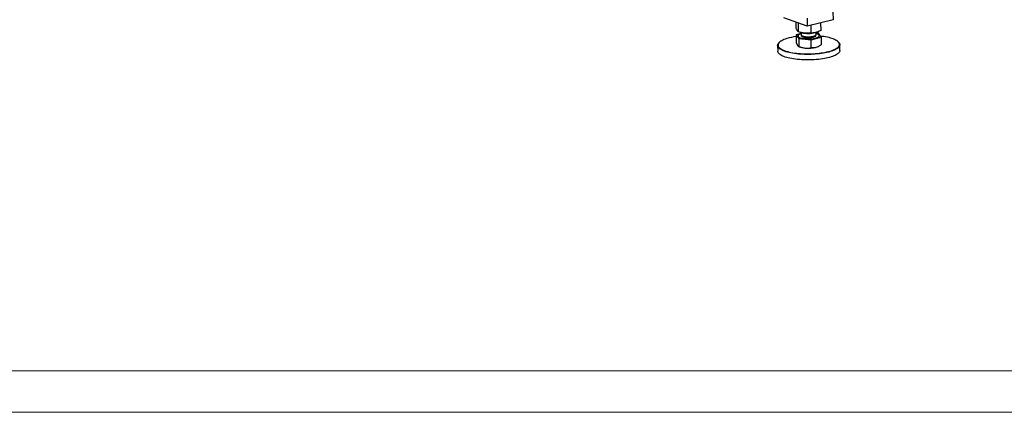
# Model space of a CAD drawing. Header units: millimetres. Extents: x 0 to 841, y 0 to 594.
# Tile 65 of 177: x 345 to 463, y 0 to 47. Entities that reach past the tile are written whole.
import ezdxf

# ---------------------------------------------------------------- set-up
doc = ezdxf.new("R2010")
doc.units = ezdxf.units.MM
doc.layers.add('TRAIT-FORT', color=4, linetype='Continuous', lineweight=25)

msp = doc.modelspace()

# ---------------------------------------------------------------- linework, layer by layer
at = {"color": 7, "linetype": 'Continuous', "lineweight": 18}
for p, q in [((836, 5), (5, 5)), ((841, 0), (0, 0))]:
    msp.add_line(p, q, dxfattribs=at)
at = {"layer": 'TRAIT-FORT', "color": 4, "linetype": 'Continuous', "lineweight": 25}
for p, q in [((439.647, 46.451), (436.827, 47.466)), ((442.753, 48.185), (442.764, 47.231)), ((438.308, 46.227), (438.299, 46.936)), ((438.614, 45.767), (438.602, 46.827)), ((439.637, 47.406), (439.647, 46.451)), ((442.764, 47.231), (439.647, 46.451)), ((440.116, 45.629), (440.106, 46.566)), ((441.312, 45.953), (441.302, 46.865)), ((438.916, 45.586), (438.317, 45.424)), ((438.317, 45.424), (438.623, 44.963)), ((438.317, 45.424), (438.328, 44.477)), ((438.541, 45.281), (438.541, 45.272)), ((438.882, 45.695), (439.013, 45.665)), ((438.914, 45.688), (438.917, 45.437)), ((440.126, 44.826), (441.321, 45.149)), ((440.616, 45.683), (440.688, 45.702)), ((440.717, 45.457), (440.714, 45.711)), ((441.015, 45.61), (440.715, 45.638)), ((441.321, 45.149), (441.015, 45.61)), ((441.097, 45.301), (441.097, 45.311)), ((441.321, 45.149), (441.332, 44.202)), ((436.082, 44.132), (436.09, 43.463)), ((436.312, 44.526), (436.265, 44.482)), ((438.588, 44.028), (438.677, 43.988)), ((438.623, 44.963), (440.126, 44.826)), ((438.623, 44.963), (438.634, 44.016)), ((440.136, 43.879), (440.126, 44.826)), ((440.991, 44.014), (441.039, 44.037)), ((443.39, 44.564), (443.342, 44.606)), ((443.589, 43.549), (443.582, 44.217))]:
    msp.add_line(p, q, dxfattribs=at)
at = {"layer": 'TRAIT-FORT', "color": 4, "linetype": 'Continuous', "lineweight": 25, "flags": 128}
for points in [[(437.181, 44.963), (437.009, 44.905), (436.85, 44.844), (436.706, 44.78), (436.577, 44.713), (436.463, 44.643), (436.366, 44.572), (436.285, 44.499), (436.22, 44.425), (436.173, 44.349), (436.144, 44.274), (436.132, 44.197), (436.137, 44.121), (436.161, 44.046), (436.201, 43.971), (436.259, 43.898), (436.334, 43.826), (436.426, 43.756), (436.534, 43.688), (436.658, 43.623), (436.796, 43.56), (436.95, 43.501), (437.117, 43.445), (437.296, 43.393), (437.488, 43.345), (437.692, 43.301), (437.905, 43.261), (438.127, 43.226), (438.358, 43.196), (438.596, 43.171), (438.839, 43.15), (439.087, 43.135), (439.339, 43.125), (439.593, 43.12), (439.849, 43.12), (440.104, 43.126), (440.358, 43.137), (440.609, 43.153), (440.857, 43.174), (441.1, 43.2), (441.336, 43.231), (441.566, 43.267), (441.787, 43.307), (441.999, 43.352), (442.201, 43.401), (442.391, 43.453), (442.57, 43.51), (442.735, 43.569), (442.886, 43.632), (443.023, 43.698), (443.144, 43.766), (443.25, 43.837), (443.339, 43.909), (443.412, 43.982), (443.468, 44.057), (443.506, 44.133), (443.527, 44.209), (443.53, 44.285), (443.516, 44.361), (443.484, 44.436), (443.434, 44.51), (443.368, 44.583), (443.284, 44.654), (443.185, 44.723), (443.069, 44.79), (442.937, 44.853), (442.791, 44.914), (442.631, 44.972), (442.458, 45.026), (442.272, 45.076), (442.074, 45.122), (441.866, 45.164), (441.648, 45.201), (441.421, 45.234), (441.251, 45.255)], [(438.916, 45.556), (438.838, 45.53), (438.748, 45.492), (438.673, 45.452), (438.614, 45.41), (438.572, 45.366), (438.548, 45.322), (438.541, 45.277), (438.553, 45.232), (438.582, 45.188), (438.629, 45.145), (438.692, 45.105), (438.771, 45.067), (438.865, 45.033), (438.972, 45.002), (439.091, 44.976), (439.221, 44.954), (439.358, 44.936), (439.503, 44.924), (439.651, 44.917), (439.802, 44.915), (439.953, 44.919), (440.103, 44.928), (440.248, 44.942), (440.387, 44.961), (440.519, 44.985), (440.64, 45.013), (440.75, 45.045), (440.847, 45.081), (440.93, 45.12), (440.997, 45.161), (441.047, 45.204), (441.08, 45.248), (441.096, 45.293), (441.093, 45.338), (441.073, 45.383), (441.073, 45.383)], [(438.541, 45.272), (438.542, 45.267), (438.553, 45.222), (438.582, 45.178), (438.629, 45.136), (438.692, 45.095), (438.771, 45.058), (438.865, 45.023), (438.972, 44.993), (439.091, 44.966), (439.221, 44.944), (439.358, 44.927), (439.503, 44.915), (439.651, 44.908), (439.802, 44.906), (439.953, 44.909), (440.103, 44.918), (440.248, 44.933), (440.387, 44.952), (440.519, 44.975), (440.64, 45.004), (440.75, 45.036), (440.847, 45.071), (440.93, 45.11), (440.997, 45.151), (441.047, 45.194), (441.08, 45.239), (441.096, 45.284), (441.097, 45.301)], [(438.917, 45.437), (438.924, 45.405), (438.949, 45.368), (438.99, 45.333), (439.047, 45.301), (439.119, 45.271), (439.205, 45.244), (439.303, 45.222), (439.411, 45.204), (439.526, 45.19), (439.648, 45.182), (439.772, 45.179), (439.898, 45.181), (440.022, 45.188), (440.142, 45.201), (440.255, 45.218), (440.361, 45.239), (440.455, 45.265), (440.537, 45.294), (440.605, 45.326), (440.658, 45.36), (440.695, 45.397), (440.714, 45.434), (440.717, 45.457)], [(438.919, 45.324), (438.93, 45.292), (438.958, 45.256), (439.004, 45.221), (439.065, 45.189), (439.141, 45.16), (439.23, 45.135), (439.33, 45.114), (439.44, 45.097), (439.557, 45.085), (439.68, 45.078), (439.805, 45.076), (439.93, 45.079), (440.053, 45.088), (440.172, 45.101), (440.284, 45.119), (440.386, 45.142), (440.478, 45.168), (440.557, 45.198), (440.621, 45.231), (440.67, 45.266), (440.702, 45.303), (440.717, 45.34), (440.718, 45.345)], [(441.073, 45.383), (441.035, 45.426), (440.98, 45.467), (440.908, 45.506), (440.822, 45.542), (440.721, 45.575), (440.716, 45.577)], [(443.39, 44.564), (443.416, 44.54), (443.484, 44.466), (443.534, 44.391), (443.566, 44.315), (443.581, 44.238), (443.577, 44.161), (443.556, 44.084), (443.518, 44.007), (443.461, 43.931), (443.387, 43.857), (443.297, 43.784), (443.19, 43.712), (443.066, 43.643), (442.928, 43.577), (442.774, 43.513), (442.607, 43.452), (442.427, 43.395), (442.234, 43.342), (442.029, 43.292), (441.814, 43.247), (441.59, 43.206), (441.357, 43.17), (441.117, 43.139), (440.871, 43.112), (440.62, 43.091), (440.365, 43.074), (440.108, 43.063), (439.849, 43.058), (439.591, 43.057), (439.333, 43.062), (439.078, 43.072), (438.826, 43.088), (438.579, 43.109), (438.339, 43.134), (438.105, 43.165), (437.879, 43.2), (437.663, 43.241), (437.457, 43.285), (437.263, 43.334), (437.08, 43.387), (436.911, 43.443), (436.756, 43.504), (436.615, 43.567), (436.49, 43.633), (436.381, 43.702), (436.288, 43.773), (436.212, 43.846), (436.153, 43.92), (436.112, 43.996), (436.088, 44.072), (436.082, 44.149), (436.095, 44.227), (436.125, 44.303), (436.172, 44.38), (436.237, 44.455), (436.265, 44.482)], [(442.526, 42.755), (442.339, 42.7), (442.14, 42.648), (441.931, 42.601), (441.711, 42.558), (441.482, 42.519), (441.246, 42.486), (441.003, 42.457), (440.754, 42.433), (440.501, 42.414), (440.245, 42.4), (439.987, 42.392), (439.728, 42.389), (439.469, 42.391), (439.213, 42.398), (438.959, 42.411), (438.71, 42.429), (438.466, 42.453), (438.228, 42.481), (437.999, 42.514), (437.778, 42.552), (437.567, 42.594), (437.366, 42.641), (437.178, 42.692), (437.002, 42.747), (436.839, 42.805), (436.691, 42.867), (436.558, 42.931), (436.441, 42.999), (436.34, 43.069), (436.255, 43.141), (436.188, 43.215), (436.138, 43.29), (436.105, 43.366), (436.091, 43.443), (436.09, 43.463)], [(443.589, 43.549), (443.589, 43.531), (443.577, 43.454), (443.547, 43.377), (443.499, 43.301), (443.434, 43.226), (443.352, 43.152), (443.253, 43.08), (443.138, 43.009), (443.007, 42.941), (442.861, 42.876), (442.7, 42.814), (442.526, 42.755)]]:
    msp.add_lwpolyline(points, dxfattribs=at)
at = {"layer": 'TRAIT-FORT', "color": 4, "linetype": 'Continuous', "lineweight": 25}
for centre, radius, start, end in [((439.31, 37.95), 7.329, 97.76938, 106.89063), ((439.773, 49.272), 3.686, 258.09812, 283.21487), ((439.527, 46.14), 2.314, 248.43972, 266.51296), ((439.786, 47.857), 4.047, 264.33316, 283.56732), ((440.37, 45.352), 1.475, 284.37195, 294.90652)]:
    msp.add_arc(centre, radius, start, end, dxfattribs=at)
for points, knots in [([(438.614, 45.767), (438.594, 45.779), (438.556, 45.801), (438.499, 45.861), (438.448, 45.933), (438.401, 46.017), (438.355, 46.112), (438.324, 46.188), (438.308, 46.227)], [0, 0, 0, 0, 0.2020684, 0.3826998, 0.5553146, 0.6929917, 0.8388942, 1, 1, 1, 1]), ([(440.116, 45.629), (440.016, 45.62), (439.827, 45.602), (439.548, 45.601), (439.3, 45.62), (439.07, 45.654), (438.847, 45.701), (438.694, 45.744), (438.614, 45.767)], [0, 0, 0, 0, 0.20206835, 0.38269984, 0.55531458, 0.69299169, 0.83889419, 1, 1, 1, 1]), ([(441.312, 45.953), (441.233, 45.913), (441.082, 45.836), (440.86, 45.75), (440.663, 45.693), (440.479, 45.657), (440.302, 45.635), (440.18, 45.631), (440.116, 45.629)], [0, 0, 0, 0, 0.2020684, 0.3826998, 0.5553146, 0.6929917, 0.8388942, 1, 1, 1, 1]), ([(438.328, 44.477), (438.353, 44.407), (438.391, 44.303), (438.443, 44.193), (438.469, 44.15), (438.482, 44.129)], [0, 0, 0, 0, 0.4952544, 0.7476497, 1, 1, 1, 1]), ([(438.482, 44.129), (438.508, 44.096), (438.56, 44.03), (438.609, 44.021), (438.634, 44.016)], [0, 0, 0, 0, 0.4945107, 1, 1, 1, 1]), ([(438.634, 44.016), (438.757, 43.973), (438.941, 43.908), (439.194, 43.853), (439.323, 43.838), (439.387, 43.83)], [0, 0, 0, 0, 0.4952544, 0.7476497, 1, 1, 1, 1]), ([(440.136, 43.879), (440.234, 43.873), (440.381, 43.865), (440.583, 43.887), (440.685, 43.911), (440.736, 43.923)], [0, 0, 0, 0, 0.4952544, 0.7476497, 1, 1, 1, 1]), ([(440.736, 43.923), (440.836, 43.956), (441.038, 44.023), (441.234, 44.142), (441.332, 44.202)], [0, 0, 0, 0, 0.4945107, 1, 1, 1, 1]), ([(439.387, 43.83), (439.512, 43.824), (439.767, 43.813), (440.012, 43.857), (440.136, 43.879)], [0, 0, 0, 0, 0.49451073, 1, 1, 1, 1])]:
    msp.add_open_spline(points, degree=3, knots=knots, dxfattribs=at)

doc.saveas('drawing.dxf')
